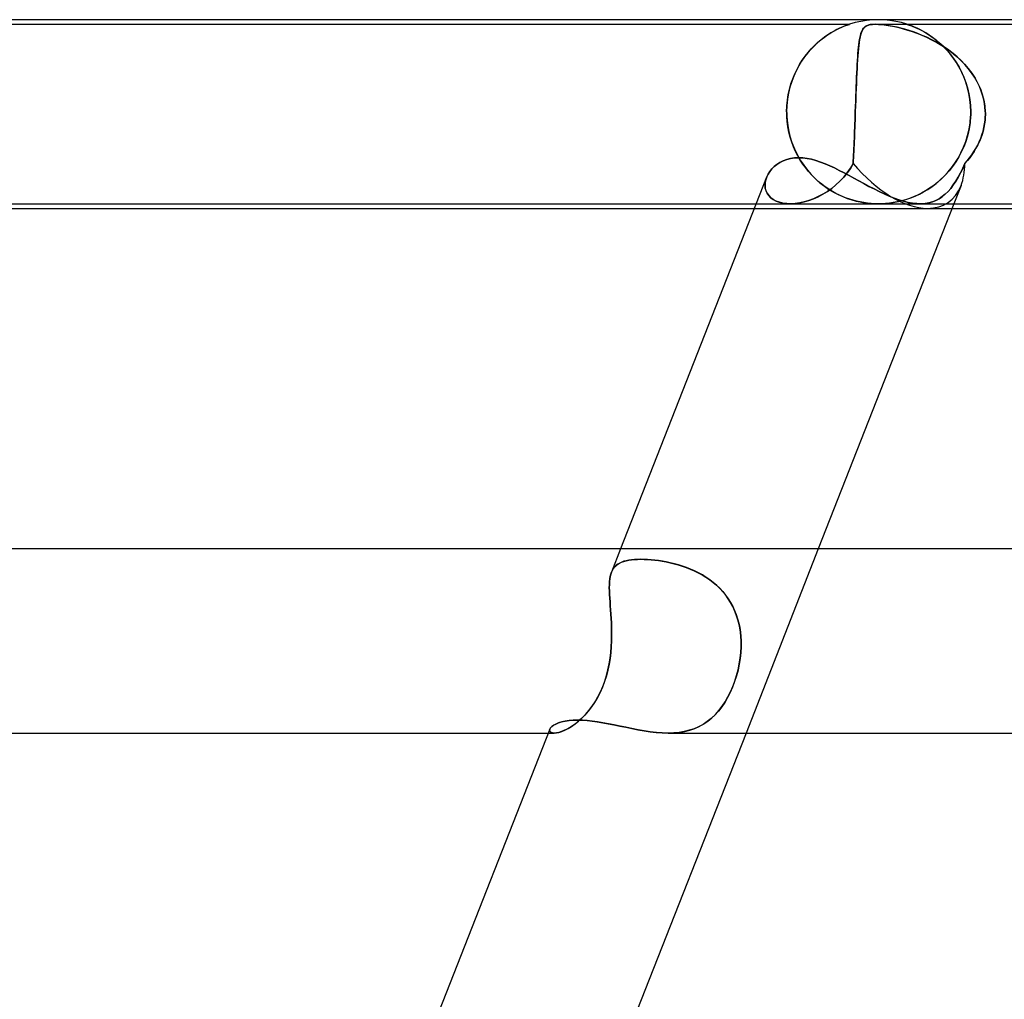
# Model space of a CAD drawing. Header units: millimetres. Extents: x -485 to 485, y -2 to 310.
# Tile 27 of 82: x -208 to -186, y 289 to 310. Entities that reach past the tile are written whole.
import ezdxf

# ---------------------------------------------------------------- set-up
doc = ezdxf.new("R2010")
doc.units = ezdxf.units.MM
doc.layers.add('HIDDEN', color=7, linetype='Continuous')
doc.layers.add('THICK', color=7, linetype='Continuous')

msp = doc.modelspace()

# ---------------------------------------------------------------- linework, layer by layer
at = {"layer": 'HIDDEN'}
for p, q in [((-215.376, 309.9), (-189.624, 309.9)), ((-189.843, 309.813), (-189.79, 309.837)), ((-189.787, 309.838), (-189.84, 309.815)), ((-189.79, 309.837), (-189.744, 309.856)), ((-189.741, 309.858), (-189.787, 309.838)), ((-189.744, 309.856), (-189.704, 309.872)), ((-189.704, 309.872), (-189.741, 309.858)), ((-189.704, 309.872), (-189.673, 309.883)), ((-189.675, 309.883), (-189.704, 309.872)), ((-189.655, 309.89), (-189.675, 309.883)), ((-189.673, 309.883), (-189.651, 309.891)), ((-189.641, 309.895), (-189.655, 309.89)), ((-189.651, 309.891), (-189.636, 309.896)), ((-189.632, 309.898), (-189.641, 309.895)), ((-189.636, 309.896), (-189.627, 309.899)), ((-189.626, 309.899), (-189.632, 309.898)), ((-189.627, 309.899), (-189.625, 309.9)), ((-189.625, 309.9), (-189.626, 309.899)), ((-189.503, 309.936), (-189.624, 309.9)), ((-189.379, 309.964), (-189.503, 309.936)), ((-189.253, 309.984), (-189.379, 309.964)), ((-189.317, 309.816), (-189.298, 309.837)), ((-189.283, 309.849), (-189.307, 309.827)), ((-189.298, 309.837), (-189.275, 309.855)), ((-189.254, 309.867), (-189.283, 309.849)), ((-189.275, 309.855), (-189.247, 309.87)), ((-189.219, 309.881), (-189.254, 309.867)), ((-189.127, 309.996), (-189.253, 309.984)), ((-189.247, 309.87), (-189.214, 309.883)), ((-189.175, 309.892), (-189.219, 309.881)), ((-189.214, 309.883), (-189.173, 309.892)), ((-189.122, 309.898), (-189.175, 309.892)), ((-189.173, 309.892), (-189.125, 309.898)), ((-189, 310), (-189.127, 309.996)), ((-189.125, 309.898), (-189.067, 309.9)), ((-189.059, 309.9), (-189.122, 309.898)), ((-189.067, 309.9), (-188.995, 309.898)), ((-189.063, 309.9), (-172.269, 309.9)), ((-188.992, 309.898), (-189.059, 309.9)), ((-188.873, 309.996), (-189, 310)), ((-188.995, 309.898), (-188.915, 309.892)), ((-188.918, 309.892), (-188.992, 309.898)), ((-188.84, 309.883), (-188.918, 309.892)), ((-188.915, 309.892), (-188.829, 309.881)), ((-188.747, 309.984), (-188.873, 309.996)), ((-188.759, 309.87), (-188.84, 309.883)), ((-188.829, 309.881), (-188.739, 309.867)), ((-188.675, 309.855), (-188.759, 309.87)), ((-188.621, 309.964), (-188.747, 309.984)), ((-188.739, 309.867), (-188.646, 309.849)), ((-188.591, 309.837), (-188.675, 309.855)), ((-188.646, 309.849), (-188.551, 309.827)), ((-188.497, 309.936), (-188.621, 309.964)), ((-188.507, 309.816), (-188.591, 309.837)), ((-188.376, 309.9), (-188.497, 309.936)), ((-188.374, 309.899), (-188.375, 309.9)), ((-188.375, 309.9), (-188.373, 309.899)), ((-188.368, 309.897), (-188.374, 309.899)), ((-188.373, 309.899), (-188.364, 309.896)), ((-188.358, 309.894), (-188.368, 309.897)), ((-188.364, 309.896), (-188.35, 309.891)), ((-188.343, 309.889), (-188.358, 309.894)), ((-188.35, 309.891), (-188.328, 309.884)), ((-188.322, 309.882), (-188.343, 309.889)), ((-188.328, 309.884), (-188.297, 309.873)), ((-188.294, 309.871), (-188.322, 309.882)), ((-188.297, 309.873), (-188.259, 309.858)), ((-188.257, 309.857), (-188.294, 309.871)), ((-188.259, 309.858), (-188.214, 309.839)), ((-188.21, 309.838), (-188.257, 309.857)), ((-188.214, 309.839), (-188.164, 309.817)), ((-188.157, 309.814), (-188.21, 309.838)), ((-190.171, 309.619), (-190.1, 309.669)), ((-190.097, 309.671), (-190.169, 309.621)), ((-190.1, 309.669), (-190.03, 309.713)), ((-190.028, 309.715), (-190.097, 309.671)), ((-190.03, 309.713), (-189.964, 309.751)), ((-189.961, 309.753), (-190.028, 309.715)), ((-189.964, 309.751), (-189.901, 309.785)), ((-189.898, 309.786), (-189.961, 309.753)), ((-189.901, 309.785), (-189.843, 309.813)), ((-189.84, 309.815), (-189.898, 309.786)), ((-189.385, 309.665), (-189.396, 309.618)), ((-189.396, 309.617), (-189.386, 309.66)), ((-189.386, 309.66), (-189.375, 309.699)), ((-189.373, 309.707), (-189.385, 309.665)), ((-189.375, 309.699), (-189.363, 309.734)), ((-189.359, 309.743), (-189.373, 309.707)), ((-189.363, 309.734), (-189.349, 309.765)), ((-189.344, 309.775), (-189.359, 309.743)), ((-189.349, 309.765), (-189.334, 309.793)), ((-189.327, 309.803), (-189.344, 309.775)), ((-189.334, 309.793), (-189.317, 309.816)), ((-189.307, 309.827), (-189.327, 309.803)), ((-188.551, 309.827), (-188.456, 309.803)), ((-188.42, 309.793), (-188.507, 309.816)), ((-188.456, 309.803), (-188.361, 309.775)), ((-188.329, 309.765), (-188.42, 309.793)), ((-188.361, 309.775), (-188.262, 309.743)), ((-188.236, 309.734), (-188.329, 309.765)), ((-188.262, 309.743), (-188.16, 309.707)), ((-188.14, 309.699), (-188.236, 309.734)), ((-188.164, 309.817), (-188.11, 309.791)), ((-188.16, 309.707), (-188.055, 309.665)), ((-188.098, 309.785), (-188.157, 309.814)), ((-188.043, 309.66), (-188.14, 309.699)), ((-188.11, 309.791), (-188.052, 309.762)), ((-188.033, 309.752), (-188.098, 309.785)), ((-188.055, 309.665), (-187.948, 309.618)), ((-188.052, 309.762), (-187.99, 309.727)), ((-187.945, 309.617), (-188.043, 309.66)), ((-187.965, 309.712), (-188.033, 309.752)), ((-187.99, 309.727), (-187.924, 309.687)), ((-187.893, 309.667), (-187.965, 309.712)), ((-187.924, 309.687), (-187.856, 309.642)), ((-187.819, 309.616), (-187.893, 309.667)), ((-187.856, 309.642), (-187.786, 309.592)), ((-190.388, 309.436), (-190.46, 309.361)), ((-190.458, 309.364), (-190.388, 309.435)), ((-190.315, 309.504), (-190.388, 309.436)), ((-190.388, 309.435), (-190.317, 309.502)), ((-190.317, 309.502), (-190.244, 309.563)), ((-190.242, 309.565), (-190.315, 309.504)), ((-190.244, 309.563), (-190.171, 309.619)), ((-190.169, 309.621), (-190.242, 309.565)), ((-189.423, 309.441), (-189.431, 309.371)), ((-189.428, 309.4), (-189.421, 309.461)), ((-189.415, 309.506), (-189.423, 309.441)), ((-189.421, 309.461), (-189.414, 309.517)), ((-189.406, 309.565), (-189.415, 309.506)), ((-189.414, 309.517), (-189.405, 309.569)), ((-189.396, 309.618), (-189.406, 309.565)), ((-189.405, 309.569), (-189.396, 309.617)), ((-187.948, 309.618), (-187.839, 309.565)), ((-187.847, 309.569), (-187.945, 309.617)), ((-187.75, 309.517), (-187.847, 309.569)), ((-187.839, 309.565), (-187.73, 309.506)), ((-187.743, 309.558), (-187.819, 309.616)), ((-187.786, 309.592), (-187.715, 309.535)), ((-187.653, 309.461), (-187.75, 309.517)), ((-187.666, 309.493), (-187.743, 309.558)), ((-187.73, 309.506), (-187.621, 309.441)), ((-187.715, 309.535), (-187.643, 309.473)), ((-187.589, 309.422), (-187.666, 309.493)), ((-187.557, 309.4), (-187.653, 309.461)), ((-187.643, 309.473), (-187.571, 309.404)), ((-187.621, 309.441), (-187.514, 309.371)), ((-187.515, 309.345), (-187.589, 309.422)), ((-190.652, 309.117), (-190.591, 309.204)), ((-190.531, 309.28), (-190.6, 309.192)), ((-190.591, 309.204), (-190.526, 309.287)), ((-190.46, 309.361), (-190.531, 309.28)), ((-190.526, 309.287), (-190.458, 309.364)), ((-189.444, 309.214), (-189.45, 309.127)), ((-189.446, 309.19), (-189.44, 309.265)), ((-189.438, 309.295), (-189.444, 309.214)), ((-189.44, 309.265), (-189.434, 309.335)), ((-189.431, 309.371), (-189.438, 309.295)), ((-189.434, 309.335), (-189.428, 309.4)), ((-187.571, 309.404), (-187.499, 309.328)), ((-187.464, 309.335), (-187.557, 309.4)), ((-187.442, 309.262), (-187.515, 309.345)), ((-187.514, 309.371), (-187.411, 309.295)), ((-187.499, 309.328), (-187.43, 309.246)), ((-187.373, 309.265), (-187.464, 309.335)), ((-187.374, 309.173), (-187.442, 309.262)), ((-187.43, 309.246), (-187.363, 309.158)), ((-187.411, 309.295), (-187.311, 309.214)), ((-187.284, 309.19), (-187.373, 309.265)), ((-187.311, 309.214), (-187.216, 309.127)), ((-190.727, 308.996), (-190.784, 308.889)), ((-190.764, 308.927), (-190.71, 309.025)), ((-190.666, 309.097), (-190.727, 308.996)), ((-190.71, 309.025), (-190.652, 309.117)), ((-190.6, 309.192), (-190.666, 309.097)), ((-189.455, 309.035), (-189.461, 308.938)), ((-189.46, 308.939), (-189.456, 309.027)), ((-189.456, 309.027), (-189.451, 309.111)), ((-189.45, 309.127), (-189.455, 309.035)), ((-189.451, 309.111), (-189.446, 309.19)), ((-187.308, 309.078), (-187.374, 309.173)), ((-187.363, 309.158), (-187.3, 309.065)), ((-187.247, 308.977), (-187.308, 309.078)), ((-187.3, 309.065), (-187.241, 308.966)), ((-187.2, 309.111), (-187.284, 309.19)), ((-187.216, 309.127), (-187.127, 309.035)), ((-187.119, 309.027), (-187.2, 309.111)), ((-187.127, 309.035), (-187.043, 308.938)), ((-187.044, 308.939), (-187.119, 309.027)), ((-190.835, 308.776), (-190.88, 308.657)), ((-190.858, 308.718), (-190.814, 308.825)), ((-190.784, 308.889), (-190.835, 308.776)), ((-190.814, 308.825), (-190.764, 308.927)), ((-189.466, 308.836), (-189.47, 308.728)), ((-189.469, 308.752), (-189.465, 308.848)), ((-189.461, 308.938), (-189.466, 308.836)), ((-189.465, 308.848), (-189.46, 308.939)), ((-187.191, 308.871), (-187.247, 308.977)), ((-187.241, 308.966), (-187.187, 308.861)), ((-187.141, 308.759), (-187.191, 308.871)), ((-187.187, 308.861), (-187.138, 308.751)), ((-186.974, 308.848), (-187.044, 308.939)), ((-187.043, 308.938), (-186.966, 308.836)), ((-186.91, 308.752), (-186.974, 308.848)), ((-186.966, 308.836), (-186.896, 308.728)), ((-190.93, 308.49), (-190.897, 308.606)), ((-190.88, 308.657), (-190.918, 308.533)), ((-190.897, 308.606), (-190.858, 308.718)), ((-189.475, 308.616), (-189.48, 308.5)), ((-189.478, 308.549), (-189.474, 308.652)), ((-189.47, 308.728), (-189.475, 308.616)), ((-189.474, 308.652), (-189.469, 308.752)), ((-187.097, 308.642), (-187.141, 308.759)), ((-187.138, 308.751), (-187.094, 308.635)), ((-187.059, 308.52), (-187.097, 308.642)), ((-187.094, 308.635), (-187.058, 308.516)), ((-186.853, 308.652), (-186.91, 308.752)), ((-186.896, 308.728), (-186.834, 308.616)), ((-186.802, 308.549), (-186.853, 308.652)), ((-186.834, 308.616), (-186.781, 308.5)), ((-190.974, 308.249), (-190.955, 308.371)), ((-190.949, 308.404), (-190.971, 308.272)), ((-190.955, 308.371), (-190.93, 308.49)), ((-190.918, 308.533), (-190.949, 308.404)), ((-189.484, 308.379), (-189.489, 308.254)), ((-189.486, 308.336), (-189.482, 308.444)), ((-189.48, 308.5), (-189.484, 308.379)), ((-189.482, 308.444), (-189.478, 308.549)), ((-187.029, 308.394), (-187.059, 308.52)), ((-187.058, 308.516), (-187.029, 308.391)), ((-187.007, 308.264), (-187.029, 308.394)), ((-187.029, 308.391), (-187.007, 308.264)), ((-186.76, 308.444), (-186.802, 308.549)), ((-186.781, 308.5), (-186.738, 308.379)), ((-186.725, 308.336), (-186.76, 308.444)), ((-186.738, 308.379), (-186.705, 308.254)), ((-190.985, 308.137), (-190.99, 308)), ((-190.99, 308), (-190.986, 308.126)), ((-190.986, 308.126), (-190.974, 308.249)), ((-190.971, 308.272), (-190.985, 308.137)), ((-189.493, 308.128), (-189.498, 308)), ((-189.494, 308.113), (-189.49, 308.225)), ((-189.489, 308.254), (-189.493, 308.128)), ((-189.49, 308.225), (-189.486, 308.336)), ((-186.994, 308.133), (-187.007, 308.264)), ((-187.007, 308.264), (-186.994, 308.132)), ((-186.989, 308), (-186.994, 308.133)), ((-186.994, 308.132), (-186.989, 308)), ((-186.699, 308.225), (-186.725, 308.336)), ((-186.705, 308.254), (-186.683, 308.128)), ((-186.681, 308.113), (-186.699, 308.225)), ((-186.683, 308.128), (-186.673, 308)), ((-190.989, 307.983), (-190.99, 308)), ((-190.99, 308), (-190.989, 307.983)), ((-190.989, 307.967), (-190.989, 307.983)), ((-190.989, 307.983), (-190.989, 307.967)), ((-190.989, 307.95), (-190.989, 307.967)), ((-190.989, 307.967), (-190.989, 307.95)), ((-190.988, 307.933), (-190.989, 307.95)), ((-190.989, 307.95), (-190.988, 307.933)), ((-190.988, 307.917), (-190.988, 307.933)), ((-190.988, 307.933), (-190.988, 307.917)), ((-190.987, 307.9), (-190.988, 307.917)), ((-190.988, 307.917), (-190.987, 307.9)), ((-189.501, 307.9), (-189.5, 307.917)), ((-189.5, 307.917), (-189.501, 307.9)), ((-189.5, 307.933), (-189.499, 307.95)), ((-189.499, 307.95), (-189.5, 307.933)), ((-189.5, 307.917), (-189.5, 307.933)), ((-189.5, 307.933), (-189.5, 307.917)), ((-189.499, 307.967), (-189.498, 307.983)), ((-189.498, 307.983), (-189.499, 307.967)), ((-189.499, 307.95), (-189.499, 307.967)), ((-189.499, 307.967), (-189.499, 307.95)), ((-189.498, 308), (-189.494, 308.113)), ((-189.498, 307.983), (-189.498, 308)), ((-189.498, 308), (-189.498, 307.983)), ((-186.991, 307.917), (-186.992, 307.9)), ((-186.992, 307.9), (-186.991, 307.917)), ((-186.99, 307.933), (-186.991, 307.917)), ((-186.991, 307.917), (-186.99, 307.933)), ((-186.989, 307.983), (-186.99, 307.967)), ((-186.99, 307.967), (-186.989, 307.983)), ((-186.99, 307.967), (-186.99, 307.95)), ((-186.99, 307.95), (-186.99, 307.967)), ((-186.99, 307.95), (-186.99, 307.933)), ((-186.99, 307.933), (-186.99, 307.95)), ((-186.989, 308), (-186.989, 307.983)), ((-186.989, 307.983), (-186.989, 308)), ((-186.673, 308), (-186.681, 308.113)), ((-186.673, 308), (-186.672, 307.983)), ((-186.672, 307.983), (-186.673, 308)), ((-186.672, 307.917), (-186.673, 307.9)), ((-186.673, 307.9), (-186.672, 307.917)), ((-186.672, 307.983), (-186.672, 307.967)), ((-186.672, 307.967), (-186.672, 307.983)), ((-186.672, 307.967), (-186.672, 307.95)), ((-186.672, 307.95), (-186.672, 307.967)), ((-186.672, 307.95), (-186.672, 307.933)), ((-186.672, 307.933), (-186.672, 307.95)), ((-186.672, 307.933), (-186.672, 307.917)), ((-186.672, 307.917), (-186.672, 307.933)), ((-190.987, 307.9), (-190.974, 307.753)), ((-190.978, 307.785), (-190.987, 307.9)), ((-190.962, 307.671), (-190.978, 307.785)), ((-190.974, 307.753), (-190.951, 307.609)), ((-189.507, 307.739), (-189.51, 307.659)), ((-189.51, 307.658), (-189.507, 307.738)), ((-189.504, 307.82), (-189.507, 307.739)), ((-189.507, 307.738), (-189.504, 307.819)), ((-189.504, 307.819), (-189.501, 307.9)), ((-189.501, 307.9), (-189.504, 307.82)), ((-187.026, 307.621), (-187.004, 307.759)), ((-187.003, 307.766), (-187.024, 307.632)), ((-187.004, 307.759), (-186.992, 307.9)), ((-186.992, 307.9), (-187.003, 307.766)), ((-186.688, 307.739), (-186.702, 307.659)), ((-186.702, 307.658), (-186.688, 307.738)), ((-186.678, 307.82), (-186.688, 307.739)), ((-186.688, 307.738), (-186.678, 307.819)), ((-186.673, 307.9), (-186.678, 307.82)), ((-186.678, 307.819), (-186.673, 307.9)), ((-190.941, 307.559), (-190.962, 307.671)), ((-190.951, 307.609), (-190.918, 307.467)), ((-190.913, 307.449), (-190.941, 307.559)), ((-189.516, 307.503), (-189.519, 307.427)), ((-189.519, 307.423), (-189.516, 307.5)), ((-189.513, 307.581), (-189.516, 307.503)), ((-189.516, 307.5), (-189.513, 307.578)), ((-189.51, 307.659), (-189.513, 307.581)), ((-189.513, 307.578), (-189.51, 307.658)), ((-187.097, 307.354), (-187.057, 307.486)), ((-187.053, 307.501), (-187.091, 307.374)), ((-187.057, 307.486), (-187.026, 307.621)), ((-187.024, 307.632), (-187.053, 307.501)), ((-186.772, 307.423), (-186.745, 307.5)), ((-186.744, 307.503), (-186.771, 307.427)), ((-186.745, 307.5), (-186.721, 307.578)), ((-186.721, 307.581), (-186.744, 307.503)), ((-186.702, 307.659), (-186.721, 307.581)), ((-186.721, 307.578), (-186.702, 307.658)), ((-190.918, 307.467), (-190.874, 307.329)), ((-190.879, 307.341), (-190.913, 307.449)), ((-190.84, 307.237), (-190.879, 307.341)), ((-190.874, 307.329), (-190.822, 307.197)), ((-189.525, 307.278), (-189.528, 307.206)), ((-189.528, 307.203), (-189.525, 307.274)), ((-189.522, 307.352), (-189.525, 307.278)), ((-189.525, 307.274), (-189.522, 307.348)), ((-189.519, 307.427), (-189.522, 307.352)), ((-189.522, 307.348), (-189.519, 307.423)), ((-187.146, 307.227), (-187.097, 307.354)), ((-187.091, 307.374), (-187.136, 307.251)), ((-186.877, 307.203), (-186.839, 307.274)), ((-186.837, 307.278), (-186.876, 307.206)), ((-186.839, 307.274), (-186.804, 307.348)), ((-186.802, 307.352), (-186.837, 307.278)), ((-186.804, 307.348), (-186.772, 307.423)), ((-186.771, 307.427), (-186.802, 307.352)), ((-190.795, 307.137), (-190.84, 307.237)), ((-190.822, 307.197), (-190.762, 307.071)), ((-190.747, 307.041), (-190.795, 307.137)), ((-190.762, 307.071), (-190.695, 306.951)), ((-189.539, 307), (-189.535, 307.065)), ((-189.535, 307.067), (-189.538, 307.001)), ((-189.532, 307.136), (-189.535, 307.067)), ((-189.535, 307.065), (-189.532, 307.133)), ((-189.528, 307.206), (-189.532, 307.136)), ((-189.532, 307.133), (-189.528, 307.203)), ((-187.264, 306.992), (-187.202, 307.107)), ((-187.188, 307.133), (-187.248, 307.02)), ((-187.202, 307.107), (-187.146, 307.227)), ((-187.136, 307.251), (-187.188, 307.133)), ((-187.013, 307), (-186.965, 307.065)), ((-186.963, 307.067), (-187.012, 307.001)), ((-186.965, 307.065), (-186.919, 307.133)), ((-186.918, 307.136), (-186.963, 307.067)), ((-186.919, 307.133), (-186.877, 307.203)), ((-186.876, 307.206), (-186.918, 307.136)), ((-191.261, 306.809), (-191.203, 306.856)), ((-191.203, 306.856), (-191.137, 306.898)), ((-191.137, 306.898), (-191.066, 306.934)), ((-191.066, 306.934), (-190.989, 306.962)), ((-190.989, 306.962), (-190.907, 306.983)), ((-190.907, 306.983), (-190.821, 306.996)), ((-190.821, 306.996), (-190.729, 307)), ((-190.693, 306.949), (-190.747, 307.041)), ((-190.729, 307), (-190.64, 306.996)), ((-190.695, 306.951), (-190.62, 306.838)), ((-190.636, 306.861), (-190.693, 306.949)), ((-190.64, 306.996), (-190.547, 306.985)), ((-190.576, 306.778), (-190.636, 306.861)), ((-190.547, 306.985), (-190.452, 306.966)), ((-190.452, 306.966), (-190.355, 306.94)), ((-190.355, 306.94), (-190.256, 306.907)), ((-190.256, 306.907), (-190.156, 306.869)), ((-190.156, 306.869), (-190.054, 306.826)), ((-189.606, 306.771), (-189.546, 306.875)), ((-189.546, 306.875), (-189.606, 306.77)), ((-189.542, 306.937), (-189.546, 306.875)), ((-189.546, 306.875), (-189.542, 306.936)), ((-189.538, 307.001), (-189.542, 306.937)), ((-189.542, 306.936), (-189.539, 307)), ((-187.407, 306.781), (-187.333, 306.883)), ((-187.313, 306.913), (-187.383, 306.812)), ((-187.333, 306.883), (-187.264, 306.992)), ((-187.248, 307.02), (-187.313, 306.913)), ((-187.164, 306.771), (-187.117, 306.875)), ((-187.117, 306.875), (-187.164, 306.77)), ((-187.063, 306.937), (-187.117, 306.875)), ((-187.117, 306.875), (-187.064, 306.936)), ((-187.064, 306.936), (-187.013, 307)), ((-187.012, 307.001), (-187.063, 306.937)), ((-191.424, 306.583), (-191.395, 306.643)), ((-191.395, 306.643), (-191.358, 306.702)), ((-191.358, 306.702), (-191.313, 306.758)), ((-191.313, 306.758), (-191.261, 306.809)), ((-190.62, 306.838), (-190.54, 306.732)), ((-190.512, 306.699), (-190.576, 306.778)), ((-190.54, 306.732), (-190.454, 306.634)), ((-190.445, 306.624), (-190.512, 306.699)), ((-190.454, 306.634), (-190.364, 306.543)), ((-190.054, 306.826), (-189.951, 306.778)), ((-189.951, 306.778), (-189.847, 306.726)), ((-189.847, 306.726), (-189.742, 306.672)), ((-189.75, 306.577), (-189.674, 306.671)), ((-189.674, 306.671), (-189.749, 306.578)), ((-189.742, 306.672), (-189.635, 306.615)), ((-189.674, 306.671), (-189.606, 306.771)), ((-189.606, 306.77), (-189.674, 306.671)), ((-187.539, 306.628), (-187.622, 306.545)), ((-187.568, 306.598), (-187.485, 306.686)), ((-187.459, 306.717), (-187.539, 306.628)), ((-187.485, 306.686), (-187.407, 306.781)), ((-187.383, 306.812), (-187.459, 306.717)), ((-187.263, 306.577), (-187.213, 306.671)), ((-187.213, 306.671), (-187.263, 306.578)), ((-187.213, 306.671), (-187.164, 306.771)), ((-187.164, 306.77), (-187.213, 306.671)), ((-191.46, 306.4), (-191.457, 306.461)), ((-191.457, 306.46), (-191.46, 306.4)), ((-191.445, 306.522), (-191.457, 306.46)), ((-191.457, 306.461), (-191.445, 306.522)), ((-191.424, 306.583), (-191.445, 306.522)), ((-191.445, 306.522), (-191.424, 306.583)), ((-190.376, 306.554), (-190.445, 306.624)), ((-190.303, 306.487), (-190.376, 306.554)), ((-190.364, 306.543), (-190.269, 306.458)), ((-190.229, 306.426), (-190.303, 306.487)), ((-190.269, 306.458), (-190.171, 306.382)), ((-190.152, 306.368), (-190.229, 306.426)), ((-189.831, 306.491), (-189.918, 306.41)), ((-189.918, 306.409), (-189.831, 306.49)), ((-189.749, 306.578), (-189.831, 306.491)), ((-189.831, 306.49), (-189.75, 306.577)), ((-189.635, 306.615), (-189.528, 306.556)), ((-189.528, 306.556), (-189.419, 306.497)), ((-189.419, 306.497), (-189.31, 306.438)), ((-189.31, 306.438), (-189.201, 306.379)), ((-187.83, 306.375), (-187.74, 306.442)), ((-187.708, 306.469), (-187.795, 306.4)), ((-187.74, 306.442), (-187.653, 306.517)), ((-187.622, 306.545), (-187.708, 306.469)), ((-187.653, 306.517), (-187.568, 306.598)), ((-187.369, 306.409), (-187.315, 306.49)), ((-187.315, 306.491), (-187.368, 306.41)), ((-187.263, 306.578), (-187.315, 306.491)), ((-187.315, 306.49), (-187.263, 306.577)), ((-191.46, 306.4), (-191.454, 306.34)), ((-191.454, 306.34), (-191.46, 306.4)), ((-191.454, 306.34), (-191.439, 306.283)), ((-191.438, 306.283), (-191.454, 306.34)), ((-191.439, 306.283), (-191.414, 306.228)), ((-191.413, 306.228), (-191.438, 306.283)), ((-191.414, 306.228), (-191.379, 306.178)), ((-191.379, 306.178), (-191.413, 306.228)), ((-190.202, 306.208), (-190.303, 306.155)), ((-190.303, 306.154), (-190.203, 306.207)), ((-190.203, 306.207), (-190.105, 306.267)), ((-190.104, 306.268), (-190.202, 306.208)), ((-190.171, 306.382), (-190.071, 306.313)), ((-190.074, 306.316), (-190.152, 306.368)), ((-190.105, 306.267), (-190.01, 306.335)), ((-190.009, 306.335), (-190.104, 306.268)), ((-189.997, 306.268), (-190.074, 306.316)), ((-190.071, 306.313), (-189.971, 306.253)), ((-190.01, 306.335), (-189.918, 306.409)), ((-189.918, 306.41), (-190.009, 306.335)), ((-189.919, 306.225), (-189.997, 306.268)), ((-189.971, 306.253), (-189.87, 306.201)), ((-189.842, 306.187), (-189.919, 306.225)), ((-189.87, 306.201), (-189.771, 306.156)), ((-189.201, 306.379), (-189.091, 306.322)), ((-189.091, 306.322), (-188.982, 306.267)), ((-188.982, 306.267), (-188.872, 306.216)), ((-188.872, 306.216), (-188.763, 306.167)), ((-188.198, 306.167), (-188.106, 306.21)), ((-188.061, 306.232), (-188.15, 306.189)), ((-188.106, 306.21), (-188.013, 306.258)), ((-187.973, 306.282), (-188.061, 306.232)), ((-188.013, 306.258), (-187.921, 306.313)), ((-187.884, 306.338), (-187.973, 306.282)), ((-187.921, 306.313), (-187.83, 306.375)), ((-187.795, 306.4), (-187.884, 306.338)), ((-187.543, 306.208), (-187.607, 306.155)), ((-187.607, 306.154), (-187.543, 306.207)), ((-187.482, 306.268), (-187.543, 306.208)), ((-187.543, 306.207), (-187.482, 306.267)), ((-187.482, 306.267), (-187.424, 306.335)), ((-187.424, 306.335), (-187.482, 306.268)), ((-187.368, 306.41), (-187.424, 306.335)), ((-187.424, 306.335), (-187.369, 306.409)), ((-187.201, 306.394), (-187.356, 306)), ((-191.653, 306), (-190.913, 306)), ((-191.379, 306.178), (-191.335, 306.132)), ((-191.335, 306.132), (-191.379, 306.178)), ((-191.335, 306.132), (-191.282, 306.093)), ((-191.282, 306.093), (-191.335, 306.132)), ((-191.282, 306.093), (-191.22, 306.059)), ((-191.219, 306.059), (-191.282, 306.093)), ((-191.22, 306.059), (-191.15, 306.033)), ((-191.149, 306.033), (-191.219, 306.059)), ((-191.15, 306.033), (-191.072, 306.014)), ((-191.072, 306.014), (-191.149, 306.033)), ((-191.072, 306.014), (-190.989, 306.003)), ((-190.989, 306.003), (-191.072, 306.014)), ((-190.989, 306.003), (-190.9, 306)), ((-190.9, 306), (-190.989, 306.003)), ((-190.913, 306), (-188.085, 306)), ((-190.805, 306.006), (-190.9, 306)), ((-190.9, 306), (-190.806, 306.005)), ((-190.806, 306.005), (-190.708, 306.019)), ((-190.707, 306.019), (-190.805, 306.006)), ((-190.708, 306.019), (-190.607, 306.041)), ((-190.607, 306.041), (-190.707, 306.019)), ((-190.607, 306.041), (-190.506, 306.071)), ((-190.506, 306.071), (-190.607, 306.041)), ((-190.506, 306.071), (-190.404, 306.109)), ((-190.404, 306.109), (-190.506, 306.071)), ((-190.303, 306.155), (-190.404, 306.109)), ((-190.404, 306.109), (-190.303, 306.154)), ((-189.765, 306.153), (-189.842, 306.187)), ((-189.771, 306.156), (-189.672, 306.117)), ((-189.69, 306.124), (-189.765, 306.153)), ((-189.616, 306.098), (-189.69, 306.124)), ((-189.672, 306.117), (-189.576, 306.085)), ((-189.544, 306.076), (-189.616, 306.098)), ((-189.576, 306.085), (-189.482, 306.059)), ((-189.47, 306.056), (-189.544, 306.076)), ((-189.482, 306.059), (-189.391, 306.039)), ((-189.393, 306.039), (-189.47, 306.056)), ((-189.313, 306.025), (-189.393, 306.039)), ((-189.391, 306.039), (-189.308, 306.024)), ((-189.232, 306.014), (-189.313, 306.025)), ((-189.308, 306.024), (-189.234, 306.014)), ((-189.234, 306.014), (-189.167, 306.007)), ((-189.152, 306.006), (-189.232, 306.014)), ((-189.167, 306.007), (-189.107, 306.003)), ((-189.074, 306.001), (-189.152, 306.006)), ((-189.107, 306.003), (-189.052, 306.001)), ((-188.999, 306), (-189.074, 306.001)), ((-189.052, 306.001), (-188.997, 306)), ((-188.921, 306.001), (-188.999, 306)), ((-188.997, 306), (-188.943, 306.001)), ((-188.943, 306.001), (-188.89, 306.003)), ((-188.842, 306.006), (-188.921, 306.001)), ((-188.89, 306.003), (-188.837, 306.007)), ((-188.758, 306.014), (-188.842, 306.006)), ((-188.837, 306.007), (-188.778, 306.012)), ((-188.778, 306.012), (-188.713, 306.02)), ((-188.763, 306.167), (-188.656, 306.124)), ((-188.672, 306.027), (-188.758, 306.014)), ((-188.713, 306.02), (-188.639, 306.033)), ((-188.585, 306.043), (-188.672, 306.027)), ((-188.656, 306.124), (-188.552, 306.087)), ((-188.639, 306.033), (-188.556, 306.05)), ((-188.497, 306.064), (-188.585, 306.043)), ((-188.556, 306.05), (-188.469, 306.071)), ((-188.552, 306.087), (-188.449, 306.056)), ((-188.41, 306.089), (-188.497, 306.064)), ((-188.469, 306.071), (-188.38, 306.098)), ((-188.449, 306.056), (-188.349, 306.031)), ((-188.323, 306.117), (-188.41, 306.089)), ((-188.38, 306.098), (-188.289, 306.13)), ((-188.349, 306.031), (-188.253, 306.013)), ((-188.237, 306.15), (-188.323, 306.117)), ((-188.289, 306.13), (-188.198, 306.167)), ((-188.253, 306.013), (-188.16, 306.003)), ((-188.15, 306.189), (-188.237, 306.15)), ((-188.16, 306.003), (-188.072, 306)), ((-187.983, 306.006), (-188.072, 306)), ((-188.072, 306), (-187.983, 306.005)), ((-187.983, 306.005), (-187.899, 306.019)), ((-187.899, 306.019), (-187.983, 306.006)), ((-187.899, 306.019), (-187.82, 306.041)), ((-187.82, 306.041), (-187.899, 306.019)), ((-187.82, 306.041), (-187.745, 306.071)), ((-187.745, 306.071), (-187.82, 306.041)), ((-187.745, 306.071), (-187.674, 306.109)), ((-187.674, 306.109), (-187.745, 306.071)), ((-187.607, 306.155), (-187.674, 306.109)), ((-187.674, 306.109), (-187.607, 306.154)), ((-191.693, 305.9), (-187.926, 305.9)), ((-187.926, 305.9), (-187.395, 305.9)), ((-194.6, 298.5), (-194.798, 297.996)), ((-190.302, 298.5), (-191.873, 294.5)), ((-194.754, 298.079), (-194.777, 298.04)), ((-194.777, 298.04), (-194.754, 298.078)), ((-194.754, 298.078), (-194.726, 298.113)), ((-194.726, 298.113), (-194.754, 298.079)), ((-194.694, 298.144), (-194.726, 298.113)), ((-194.726, 298.113), (-194.695, 298.143)), ((-194.695, 298.143), (-194.66, 298.17)), ((-194.659, 298.17), (-194.694, 298.144)), ((-194.66, 298.17), (-194.62, 298.193)), ((-194.619, 298.194), (-194.659, 298.17)), ((-194.62, 298.193), (-194.576, 298.213)), ((-194.575, 298.214), (-194.619, 298.194)), ((-194.576, 298.213), (-194.528, 298.23)), ((-194.527, 298.231), (-194.575, 298.214)), ((-194.528, 298.23), (-194.476, 298.244)), ((-194.475, 298.245), (-194.527, 298.231)), ((-194.476, 298.244), (-194.42, 298.256)), ((-194.419, 298.256), (-194.475, 298.245)), ((-194.42, 298.256), (-194.36, 298.264)), ((-194.359, 298.265), (-194.419, 298.256)), ((-194.36, 298.264), (-194.296, 298.271)), ((-194.295, 298.271), (-194.359, 298.265)), ((-194.296, 298.271), (-194.228, 298.274)), ((-194.228, 298.274), (-194.295, 298.271)), ((-194.228, 298.274), (-194.157, 298.275)), ((-194.157, 298.275), (-194.228, 298.274)), ((-194.085, 298.274), (-194.157, 298.275)), ((-194.157, 298.275), (-194.086, 298.274)), ((-194.086, 298.274), (-194.013, 298.271)), ((-194.011, 298.271), (-194.085, 298.274)), ((-194.013, 298.271), (-193.937, 298.266)), ((-193.934, 298.265), (-194.011, 298.271)), ((-193.937, 298.266), (-193.858, 298.258)), ((-193.855, 298.257), (-193.934, 298.265)), ((-193.858, 298.258), (-193.778, 298.248)), ((-193.774, 298.247), (-193.855, 298.257)), ((-193.778, 298.248), (-193.695, 298.235)), ((-193.69, 298.234), (-193.774, 298.247)), ((-193.695, 298.235), (-193.61, 298.219)), ((-193.605, 298.218), (-193.69, 298.234)), ((-193.61, 298.219), (-193.525, 298.201)), ((-193.519, 298.2), (-193.605, 298.218)), ((-193.525, 298.201), (-193.438, 298.18)), ((-193.431, 298.179), (-193.519, 298.2)), ((-193.438, 298.18), (-193.35, 298.156)), ((-193.343, 298.155), (-193.431, 298.179)), ((-193.35, 298.156), (-193.262, 298.129)), ((-193.255, 298.127), (-193.343, 298.155)), ((-193.262, 298.129), (-193.174, 298.098)), ((-193.167, 298.096), (-193.255, 298.127)), ((-193.174, 298.098), (-193.086, 298.064)), ((-193.079, 298.061), (-193.167, 298.096)), ((-194.834, 297.847), (-194.825, 297.902)), ((-194.825, 297.902), (-194.834, 297.848)), ((-194.825, 297.902), (-194.813, 297.952)), ((-194.812, 297.952), (-194.825, 297.902)), ((-194.813, 297.952), (-194.797, 297.998)), ((-194.797, 297.998), (-194.812, 297.952)), ((-194.797, 297.998), (-194.777, 298.04)), ((-194.777, 298.04), (-194.797, 297.998)), ((-193.086, 298.064), (-192.999, 298.026)), ((-192.992, 298.023), (-193.079, 298.061)), ((-192.999, 298.026), (-192.913, 297.984)), ((-192.906, 297.98), (-192.992, 298.023)), ((-192.913, 297.984), (-192.829, 297.938)), ((-192.821, 297.934), (-192.906, 297.98)), ((-192.829, 297.938), (-192.746, 297.888)), ((-192.739, 297.883), (-192.821, 297.934)), ((-192.746, 297.888), (-192.665, 297.833)), ((-192.66, 297.829), (-192.739, 297.883)), ((-194.843, 297.727), (-194.844, 297.66)), ((-194.844, 297.658), (-194.843, 297.726)), ((-194.844, 297.66), (-194.842, 297.588)), ((-194.842, 297.586), (-194.844, 297.658)), ((-194.843, 297.726), (-194.84, 297.789)), ((-194.84, 297.789), (-194.843, 297.727)), ((-194.834, 297.848), (-194.84, 297.789)), ((-194.84, 297.789), (-194.834, 297.847)), ((-192.665, 297.833), (-192.588, 297.774)), ((-192.584, 297.77), (-192.66, 297.829)), ((-192.588, 297.774), (-192.515, 297.711)), ((-192.51, 297.707), (-192.584, 297.77)), ((-192.515, 297.711), (-192.445, 297.645)), ((-192.441, 297.64), (-192.51, 297.707)), ((-192.445, 297.645), (-192.38, 297.574)), ((-192.375, 297.568), (-192.441, 297.64)), ((-194.842, 297.588), (-194.839, 297.512)), ((-194.839, 297.51), (-194.842, 297.586)), ((-194.839, 297.512), (-194.835, 297.433)), ((-194.835, 297.431), (-194.839, 297.51)), ((-194.835, 297.433), (-194.829, 297.349)), ((-194.829, 297.348), (-194.835, 297.431)), ((-192.38, 297.574), (-192.318, 297.498)), ((-192.314, 297.493), (-192.375, 297.568)), ((-192.318, 297.498), (-192.261, 297.419)), ((-192.258, 297.414), (-192.314, 297.493)), ((-194.829, 297.349), (-194.823, 297.264)), ((-194.823, 297.263), (-194.829, 297.348)), ((-194.823, 297.264), (-194.817, 297.175)), ((-194.817, 297.174), (-194.823, 297.263)), ((-192.261, 297.419), (-192.21, 297.337)), ((-192.207, 297.333), (-192.258, 297.414)), ((-192.21, 297.337), (-192.163, 297.252)), ((-192.162, 297.248), (-192.207, 297.333)), ((-192.163, 297.252), (-192.123, 297.164)), ((-192.121, 297.161), (-192.162, 297.248)), ((-194.817, 297.175), (-194.811, 297.083)), ((-194.81, 297.082), (-194.817, 297.174)), ((-194.811, 297.083), (-194.805, 296.989)), ((-194.805, 296.988), (-194.81, 297.082)), ((-192.123, 297.164), (-192.087, 297.074)), ((-192.086, 297.07), (-192.121, 297.161)), ((-192.087, 297.074), (-192.056, 296.981)), ((-192.055, 296.978), (-192.086, 297.07)), ((-194.805, 296.989), (-194.8, 296.893)), ((-194.8, 296.892), (-194.805, 296.988)), ((-194.8, 296.893), (-194.797, 296.796)), ((-194.797, 296.795), (-194.8, 296.892)), ((-194.797, 296.796), (-194.795, 296.698)), ((-194.795, 296.698), (-194.797, 296.795)), ((-192.056, 296.981), (-192.031, 296.887)), ((-192.03, 296.884), (-192.055, 296.978)), ((-192.031, 296.887), (-192.011, 296.791)), ((-192.011, 296.789), (-192.03, 296.884)), ((-192.011, 296.791), (-191.996, 296.695)), ((-191.996, 296.694), (-192.011, 296.789)), ((-194.797, 296.5), (-194.795, 296.599)), ((-194.795, 296.599), (-194.797, 296.5)), ((-194.795, 296.599), (-194.795, 296.698)), ((-194.795, 296.698), (-194.795, 296.599)), ((-191.996, 296.695), (-191.986, 296.598)), ((-191.986, 296.597), (-191.996, 296.694)), ((-191.986, 296.598), (-191.981, 296.5)), ((-191.981, 296.5), (-191.986, 296.597)), ((-194.813, 296.251), (-194.802, 296.376)), ((-194.803, 296.374), (-194.813, 296.249)), ((-194.797, 296.5), (-194.803, 296.374)), ((-194.802, 296.376), (-194.797, 296.5)), ((-191.98, 296.374), (-191.987, 296.249)), ((-191.986, 296.251), (-191.98, 296.376)), ((-191.98, 296.376), (-191.981, 296.5)), ((-191.981, 296.5), (-191.98, 296.374)), ((-194.828, 296.126), (-194.813, 296.251)), ((-194.813, 296.249), (-194.828, 296.122)), ((-191.987, 296.249), (-192, 296.122)), ((-191.999, 296.126), (-191.986, 296.251)), ((-194.849, 295.995), (-194.875, 295.869)), ((-194.874, 295.875), (-194.848, 296)), ((-194.828, 296.122), (-194.849, 295.995)), ((-194.848, 296), (-194.828, 296.126)), ((-192.02, 295.995), (-192.047, 295.868)), ((-192.045, 295.875), (-192.019, 296)), ((-192, 296.122), (-192.02, 295.995)), ((-192.019, 296), (-191.999, 296.126)), ((-194.908, 295.743), (-194.947, 295.619)), ((-194.944, 295.628), (-194.905, 295.751)), ((-194.875, 295.869), (-194.908, 295.743)), ((-194.905, 295.751), (-194.874, 295.875)), ((-192.08, 295.743), (-192.12, 295.619)), ((-192.116, 295.628), (-192.078, 295.751)), ((-192.047, 295.868), (-192.08, 295.743)), ((-192.078, 295.751), (-192.045, 295.875)), ((-195.038, 295.394), (-194.988, 295.508)), ((-194.947, 295.619), (-194.992, 295.498)), ((-194.988, 295.508), (-194.944, 295.628)), ((-192.211, 295.394), (-192.161, 295.508)), ((-192.12, 295.619), (-192.165, 295.498)), ((-192.161, 295.508), (-192.116, 295.628)), ((-195.044, 295.382), (-195.101, 295.271)), ((-195.094, 295.284), (-195.038, 295.394)), ((-194.992, 295.498), (-195.044, 295.382)), ((-192.216, 295.382), (-192.273, 295.271)), ((-192.266, 295.284), (-192.211, 295.394)), ((-192.165, 295.498), (-192.216, 295.382)), ((-195.289, 294.991), (-195.219, 295.082)), ((-195.163, 295.166), (-195.23, 295.068)), ((-195.219, 295.082), (-195.154, 295.18)), ((-195.101, 295.271), (-195.163, 295.166)), ((-195.154, 295.18), (-195.094, 295.284)), ((-192.461, 294.991), (-192.391, 295.082)), ((-192.335, 295.166), (-192.402, 295.067)), ((-192.391, 295.082), (-192.326, 295.18)), ((-192.273, 295.271), (-192.335, 295.166)), ((-192.326, 295.18), (-192.266, 295.284)), ((-195.374, 294.891), (-195.449, 294.815)), ((-195.435, 294.829), (-195.361, 294.906)), ((-195.301, 294.976), (-195.374, 294.891)), ((-195.361, 294.906), (-195.289, 294.991)), ((-195.23, 295.068), (-195.301, 294.976)), ((-192.551, 294.891), (-192.632, 294.815)), ((-192.616, 294.829), (-192.536, 294.906)), ((-192.474, 294.975), (-192.551, 294.891)), ((-192.536, 294.906), (-192.461, 294.991)), ((-192.402, 295.067), (-192.474, 294.975)), ((-196.093, 294.641), (-196.054, 294.669)), ((-196.054, 294.669), (-196.005, 294.695)), ((-196.005, 294.695), (-195.947, 294.719)), ((-195.947, 294.719), (-195.88, 294.74)), ((-195.88, 294.74), (-195.804, 294.757)), ((-195.804, 294.757), (-195.72, 294.77)), ((-195.738, 294.599), (-195.664, 294.644)), ((-195.72, 294.77), (-195.628, 294.778)), ((-195.601, 294.688), (-195.675, 294.637)), ((-195.664, 294.644), (-195.588, 294.698)), ((-195.628, 294.778), (-195.53, 294.78)), ((-195.525, 294.748), (-195.601, 294.688)), ((-195.588, 294.698), (-195.511, 294.759)), ((-195.53, 294.78), (-195.431, 294.778)), ((-195.449, 294.815), (-195.525, 294.748)), ((-195.511, 294.759), (-195.435, 294.829)), ((-195.431, 294.778), (-195.327, 294.771)), ((-195.327, 294.771), (-195.218, 294.76)), ((-195.218, 294.76), (-195.105, 294.744)), ((-195.105, 294.744), (-194.988, 294.725)), ((-194.988, 294.725), (-194.867, 294.703)), ((-194.867, 294.703), (-194.743, 294.678)), ((-194.743, 294.678), (-194.616, 294.652)), ((-194.616, 294.652), (-194.487, 294.625)), ((-192.989, 294.599), (-192.888, 294.644)), ((-192.808, 294.688), (-192.903, 294.637)), ((-192.888, 294.644), (-192.792, 294.698)), ((-192.718, 294.747), (-192.808, 294.688)), ((-192.792, 294.698), (-192.701, 294.759)), ((-192.632, 294.815), (-192.718, 294.747)), ((-192.701, 294.759), (-192.616, 294.829)), ((-196.171, 294.5), (-196.042, 294.5)), ((-196.138, 294.585), (-196.143, 294.562)), ((-196.143, 294.562), (-196.138, 294.585)), ((-196.143, 294.562), (-196.14, 294.542)), ((-196.14, 294.542), (-196.143, 294.562)), ((-196.14, 294.542), (-196.128, 294.525)), ((-196.128, 294.524), (-196.14, 294.542)), ((-196.138, 294.585), (-196.121, 294.612)), ((-196.128, 294.525), (-196.108, 294.511)), ((-196.108, 294.511), (-196.128, 294.524)), ((-196.121, 294.612), (-196.093, 294.641)), ((-196.108, 294.511), (-196.079, 294.503)), ((-196.079, 294.503), (-196.108, 294.511)), ((-196.079, 294.503), (-196.042, 294.5)), ((-196.042, 294.5), (-196.079, 294.503)), ((-196.042, 294.5), (-195.994, 294.504)), ((-195.995, 294.504), (-196.042, 294.5)), ((-195.941, 294.515), (-195.995, 294.504)), ((-195.994, 294.504), (-195.939, 294.515)), ((-195.881, 294.533), (-195.941, 294.515)), ((-195.939, 294.515), (-195.876, 294.535)), ((-195.816, 294.56), (-195.881, 294.533)), ((-195.876, 294.535), (-195.809, 294.563)), ((-195.747, 294.594), (-195.816, 294.56)), ((-195.809, 294.563), (-195.738, 294.599)), ((-195.675, 294.637), (-195.747, 294.594)), ((-194.487, 294.625), (-194.355, 294.598)), ((-194.355, 294.598), (-194.223, 294.572)), ((-194.223, 294.572), (-194.09, 294.549)), ((-194.09, 294.549), (-193.957, 294.529)), ((-193.957, 294.529), (-193.824, 294.513)), ((-193.824, 294.513), (-193.693, 294.503)), ((-193.693, 294.503), (-193.565, 294.5)), ((-193.565, 294.5), (-193.442, 294.504)), ((-193.444, 294.504), (-193.565, 294.5)), ((-193.327, 294.514), (-193.444, 294.504)), ((-193.442, 294.504), (-193.322, 294.515)), ((-193.214, 294.533), (-193.327, 294.514)), ((-193.322, 294.515), (-193.206, 294.535)), ((-193.106, 294.559), (-193.214, 294.533)), ((-193.206, 294.535), (-193.095, 294.563)), ((-193.002, 294.594), (-193.106, 294.559)), ((-193.095, 294.563), (-192.989, 294.599)), ((-192.903, 294.637), (-193.002, 294.594))]:
    msp.add_line(p, q, dxfattribs=at)
for start_param, end_param in [(1.749925, 2.782416), (1.749925, 2.782416), (-2.781741, -2.468278), (-2.781741, -2.468278), (2.782416, 3.501445), (2.782416, 3.501445)]:
    msp.add_ellipse((-188.758, 307.9), major_axis=(-1.276, 1.872), ratio=0.55089, start_param=start_param, end_param=end_param, dxfattribs=at)
at = {"layer": 'THICK'}
for p, q in [((268, 310), (-268, 310)), ((-191.203, 306.856), (-191.262, 306.809)), ((-191.138, 306.898), (-191.203, 306.856)), ((-191.066, 306.934), (-191.138, 306.898)), ((-190.989, 306.962), (-191.066, 306.934)), ((-190.907, 306.983), (-190.989, 306.962)), ((-190.82, 306.996), (-190.907, 306.983)), ((-190.729, 307), (-190.82, 306.996)), ((-190.639, 306.996), (-190.729, 307)), ((-190.546, 306.985), (-190.639, 306.996)), ((-190.452, 306.966), (-190.546, 306.985)), ((-190.355, 306.94), (-190.452, 306.966)), ((-190.256, 306.907), (-190.355, 306.94)), ((-190.156, 306.869), (-190.256, 306.907)), ((-190.054, 306.825), (-190.156, 306.869)), ((-191.395, 306.643), (-191.424, 306.583)), ((-191.358, 306.702), (-191.395, 306.643)), ((-191.313, 306.757), (-191.358, 306.702)), ((-191.262, 306.809), (-191.313, 306.757)), ((-189.951, 306.778), (-190.054, 306.825)), ((-189.847, 306.726), (-189.951, 306.778)), ((-189.741, 306.671), (-189.847, 306.726)), ((-189.634, 306.614), (-189.741, 306.671)), ((-191.427, 306.577), (-194.6, 298.5)), ((-189.527, 306.556), (-189.634, 306.614)), ((-189.419, 306.497), (-189.527, 306.556)), ((-189.31, 306.438), (-189.419, 306.497)), ((-189.2, 306.379), (-189.31, 306.438)), ((-189.091, 306.322), (-189.2, 306.379)), ((-188.98, 306.267), (-189.091, 306.322)), ((-188.871, 306.215), (-188.98, 306.267)), ((-188.763, 306.167), (-188.871, 306.215)), ((-267.993, 306), (-191.653, 306)), ((-187.356, 306), (-190.302, 298.5)), ((-188.656, 306.124), (-188.763, 306.167)), ((-188.551, 306.087), (-188.656, 306.124)), ((-188.448, 306.055), (-188.551, 306.087)), ((-188.349, 306.03), (-188.448, 306.055)), ((-188.253, 306.013), (-188.349, 306.03)), ((-188.16, 306.003), (-188.253, 306.013)), ((-188.072, 306), (-188.16, 306.003)), ((-188.085, 306), (-2, 306)), ((-265.768, 305.9), (-191.693, 305.9)), ((-187.395, 305.9), (-38.184, 305.9)), ((275.5, 298.5), (-275.5, 298.5)), ((-196.053, 294.669), (-196.092, 294.641)), ((-196.004, 294.696), (-196.053, 294.669)), ((-195.946, 294.72), (-196.004, 294.696)), ((-195.878, 294.741), (-195.946, 294.72)), ((-195.802, 294.758), (-195.878, 294.741)), ((-195.718, 294.77), (-195.802, 294.758)), ((-195.628, 294.778), (-195.718, 294.77)), ((-195.53, 294.78), (-195.628, 294.778)), ((-195.43, 294.778), (-195.53, 294.78)), ((-195.325, 294.771), (-195.43, 294.778)), ((-195.215, 294.759), (-195.325, 294.771)), ((-195.102, 294.744), (-195.215, 294.759)), ((-194.984, 294.724), (-195.102, 294.744)), ((-194.863, 294.702), (-194.984, 294.724)), ((-194.738, 294.677), (-194.863, 294.702)), ((-194.611, 294.651), (-194.738, 294.677)), ((-194.483, 294.624), (-194.611, 294.651)), ((-275.494, 294.5), (-196.171, 294.5)), ((-196.139, 294.583), (-200.689, 283)), ((-191.873, 294.5), (-196.391, 283)), ((-196.12, 294.613), (-196.138, 294.585)), ((-196.092, 294.641), (-196.12, 294.613)), ((-194.352, 294.597), (-194.483, 294.624)), ((-194.22, 294.572), (-194.352, 294.597)), ((-194.087, 294.548), (-194.22, 294.572)), ((-193.954, 294.529), (-194.087, 294.548)), ((-193.822, 294.513), (-193.954, 294.529)), ((-193.693, 294.503), (-193.822, 294.513)), ((-193.565, 294.5), (-193.693, 294.503)), ((-193.566, 294.5), (-1.751, 294.5))]:
    msp.add_line(p, q, dxfattribs=at)

doc.saveas('drawing.dxf')
